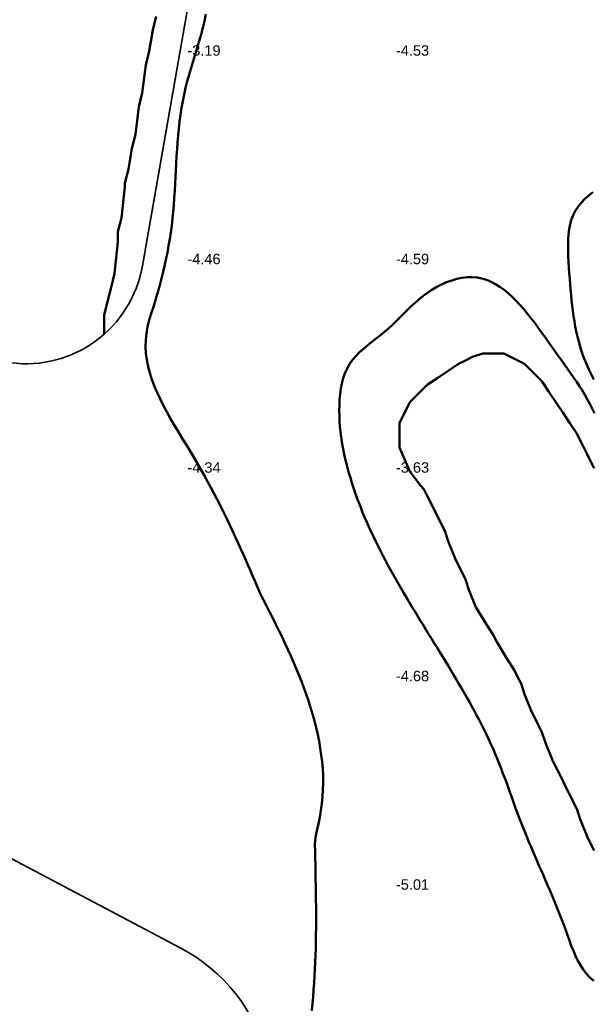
# Model space of a CAD drawing. Header units: metres. Extents: x 239209 to 240490, y 582227 to 583974.
# Tile 39 of 42: x 240026 to 240108, y 583430 to 583572. Entities that reach past the tile are written whole.
import ezdxf

# ---------------------------------------------------------------- set-up
doc = ezdxf.new("R2010")
doc.units = ezdxf.units.M
for name, color, linetype, lineweight in [('05 DO Groen - gw bodem', 143, 'Continuous', 35), ('B-WE-GW-WATERGANG_BODEM-G', 90, 'Continuous', 18), ('B-WE-SURFACE-GRENS-G', 150, 'Continuous', 18), ('TM-SURFACE-TIN-LABELPeiling axel', 7, 'Continuous', 18)]:
    doc.layers.add(name, color=color, linetype=linetype, lineweight=lineweight)
doc.styles.get("Standard").update_dxf_attribs({"font": 'arial.ttf'})

# ---------------------------------------------------------------- blocks, each defined once
blk = doc.blocks.new('*U501')
at = {"layer": 'TM-SURFACE-TIN-LABELPeiling axel', "color": 7, "linetype": 'Continuous', "lineweight": 18, "insert": (240049.99, 583507.09, -4.34), "char_height": 1.5, "attachment_point": 4}
blk.add_mtext('{\\fArial|b0|i0|c0|p34;-4.34}', dxfattribs=at)
blk = doc.blocks.new('*U502')
at = {"layer": 'TM-SURFACE-TIN-LABELPeiling axel', "color": 7, "linetype": 'Continuous', "lineweight": 18, "insert": (240049.99, 583537.09, -4.46), "char_height": 1.5, "attachment_point": 4}
blk.add_mtext('{\\fArial|b0|i0|c0|p34;-4.46}', dxfattribs=at)
blk = doc.blocks.new('*U503')
at = {"layer": 'TM-SURFACE-TIN-LABELPeiling axel', "color": 7, "linetype": 'Continuous', "lineweight": 18, "insert": (240049.99, 583567.09, -3.19), "char_height": 1.5, "attachment_point": 4}
blk.add_mtext('{\\fArial|b0|i0|c0|p34;-3.19}', dxfattribs=at)
blk = doc.blocks.new('*U523')
at = {"layer": 'TM-SURFACE-TIN-LABELPeiling axel', "color": 7, "linetype": 'Continuous', "lineweight": 18, "insert": (240079.99, 583447.09, -5.01), "char_height": 1.5, "attachment_point": 4}
blk.add_mtext('{\\fArial|b0|i0|c0|p34;-5.01}', dxfattribs=at)
blk = doc.blocks.new('*U524')
at = {"layer": 'TM-SURFACE-TIN-LABELPeiling axel', "color": 7, "linetype": 'Continuous', "lineweight": 18, "insert": (240079.99, 583477.09, -4.68), "char_height": 1.5, "attachment_point": 4}
blk.add_mtext('{\\fArial|b0|i0|c0|p34;-4.68}', dxfattribs=at)
blk = doc.blocks.new('*U525')
at = {"layer": 'TM-SURFACE-TIN-LABELPeiling axel', "color": 7, "linetype": 'Continuous', "lineweight": 18, "insert": (240079.99, 583507.09, -3.63), "char_height": 1.5, "attachment_point": 4}
blk.add_mtext('{\\fArial|b0|i0|c0|p34;-3.63}', dxfattribs=at)
blk = doc.blocks.new('*U526')
at = {"layer": 'TM-SURFACE-TIN-LABELPeiling axel', "color": 7, "linetype": 'Continuous', "lineweight": 18, "insert": (240079.99, 583537.09, -4.59), "char_height": 1.5, "attachment_point": 4}
blk.add_mtext('{\\fArial|b0|i0|c0|p34;-4.59}', dxfattribs=at)
blk = doc.blocks.new('*U527')
at = {"layer": 'TM-SURFACE-TIN-LABELPeiling axel', "color": 7, "linetype": 'Continuous', "lineweight": 18, "insert": (240079.99, 583567.09, -4.53), "char_height": 1.5, "attachment_point": 4}
blk.add_mtext('{\\fArial|b0|i0|c0|p34;-4.53}', dxfattribs=at)

msp = doc.modelspace()

# ---------------------------------------------------------------- linework, layer by layer
at = {"layer": '05 DO Groen - gw bodem', "flags": 128}
for points in [[(240085.06, 583632.12), (240053, 583587.49, 0.112903), (240052.14, 583585.43), (240043.51, 583536.1, -0.402519), (240024.51, 583522.18), (239877.92, 583541.79, 0.352259), (239867.95, 583535.76), (239849.73, 583485.55)], [(240085.06, 583632.12), (240053, 583587.49, 0.112903), (240052.14, 583585.43), (240043.91, 583538.35)], [(240085.06, 583632.12), (240053, 583587.49, 0.112903), (240052.14, 583585.43), (240043.91, 583538.35)], [(239858.72, 583468.32), (239861.09, 583474.82, -0.352139), (239875.02, 583483.26), (239933.5, 583475.46), (239965.76, 583464.26), (240005.36, 583461.01), (240049.03, 583437.96, -0.211437), (240061.44, 583422.24, -0.211437)]]:
    msp.add_lwpolyline(points, format="xyb", dxfattribs=at)
at = {"layer": 'B-WE-GW-WATERGANG_BODEM-G', "lineweight": 50}
for points in [[(240052.65, 583572.31, -4.46), (240052.44, 583571.33, -4.48), (240052.21, 583570.36, -4.52), (240051.96, 583569.39, -4.5), (240051.68, 583568.43, -4.45), (240051.4, 583567.47, -4.49), (240051.11, 583566.52, -4.54), (240050.82, 583565.56, -4.51), (240050.53, 583564.61, -4.46), (240050.24, 583563.66, -4.51), (240049.98, 583562.7, -4.53), (240049.73, 583561.74, -4.53), (240049.51, 583560.78, -4.53), (240049.31, 583559.81, -4.56), (240049.14, 583558.83, -4.56), (240048.99, 583557.85, -4.55), (240048.86, 583556.86, -4.52), (240048.75, 583555.88, -4.53), (240048.66, 583554.88, -4.52), (240048.58, 583553.89, -4.53), (240048.51, 583552.89, -4.49), (240048.44, 583551.89, -4.48), (240048.39, 583550.89, -4.52), (240048.33, 583549.89, -4.49), (240048.28, 583548.89, -4.53), (240048.22, 583547.89, -4.55), (240048.17, 583546.89, -4.56), (240048.1, 583545.89, -4.57), (240048.03, 583544.89, -4.59), (240047.94, 583543.9, -4.59), (240047.84, 583542.91, -4.56), (240047.73, 583541.92, -4.52), (240047.6, 583540.93, -4.52), (240047.45, 583539.95, -4.53), (240047.29, 583538.97, -4.52), (240047.11, 583537.99, -4.52), (240046.91, 583537.02, -4.52), (240046.7, 583536.05, -4.5), (240046.47, 583535.07, -4.5), (240046.22, 583534.11, -4.5), (240045.96, 583533.14, -4.5), (240045.68, 583532.17, -4.47), (240045.39, 583531.2, -4.42), (240045.09, 583530.23, -4.39), (240044.79, 583529.27, -4.42), (240044.51, 583528.3, -4.43), (240044.27, 583527.34, -4.43), (240044.1, 583526.38, -4.46), (240044, 583525.43, -4.49), (240043.98, 583524.47, -4.52), (240044.03, 583523.53, -4.51), (240044.16, 583522.58, -4.47), (240044.34, 583521.64, -4.43), (240044.59, 583520.7, -4.4), (240044.89, 583519.76, -4.43), (240045.23, 583518.83, -4.42), (240045.62, 583517.9, -4.4), (240046.05, 583516.97, -4.4), (240046.52, 583516.05, -4.38), (240047.01, 583515.12, -4.38), (240047.52, 583514.2, -4.37), (240048.05, 583513.28, -4.4), (240048.6, 583512.37, -4.33), (240049.16, 583511.45, -4.35), (240049.71, 583510.54, -4.34), (240050.27, 583509.63, -4.32), (240050.82, 583508.72, -4.33), (240051.36, 583507.81, -4.36), (240051.88, 583506.91, -4.36), (240052.39, 583506, -4.36), (240052.89, 583505.1, -4.4), (240053.38, 583504.2, -4.37), (240053.85, 583503.3, -4.38), (240054.32, 583502.4, -4.36), (240054.78, 583501.5, -4.35), (240055.22, 583500.6, -4.36), (240055.66, 583499.71, -4.37), (240056.09, 583498.81, -4.36), (240056.51, 583497.91, -4.35), (240056.93, 583497.02, -4.35), (240057.34, 583496.13, -4.35), (240057.74, 583495.23, -4.4), (240058.14, 583494.34, -4.4), (240058.54, 583493.45, -4.41), (240058.93, 583492.56, -4.48), (240059.32, 583491.67, -4.5), (240059.71, 583490.77, -4.48), (240060.09, 583489.88, -4.53), (240060.48, 583488.99, -4.54), (240060.91, 583488.1, -4.61), (240061.36, 583487.21, -4.56), (240061.82, 583486.32, -4.56), (240062.27, 583485.43, -4.54), (240062.72, 583484.53, -4.55), (240063.16, 583483.64, -4.6), (240063.6, 583482.74, -4.57), (240064.03, 583481.84, -4.6), (240064.45, 583480.93, -4.6), (240064.86, 583480.02, -4.56), (240065.26, 583479.11, -4.58), (240065.66, 583478.2, -4.58), (240066.04, 583477.27, -4.62), (240066.4, 583476.35, -4.6), (240066.76, 583475.42, -4.56), (240067.09, 583474.48, -4.54), (240067.41, 583473.53, -4.56), (240067.72, 583472.58, -4.56), (240068, 583471.62, -4.57), (240068.27, 583470.65, -4.52), (240068.51, 583469.68, -4.49), (240068.74, 583468.7, -4.49), (240068.93, 583467.71, -4.48), (240069.11, 583466.72, -4.47), (240069.25, 583465.73, -4.44), (240069.36, 583464.73, -4.43), (240069.45, 583463.73, -4.42), (240069.5, 583462.73, -4.44), (240069.51, 583461.74, -4.47), (240069.49, 583460.74, -4.48), (240069.42, 583459.75, -4.47), (240069.32, 583458.76, -4.45), (240069.18, 583457.77, -4.41), (240069.02, 583456.79, -4.41), (240068.83, 583455.81, -4.39), (240068.63, 583454.83, -4.42), (240068.42, 583453.85, -4.42), (240068.32, 583452.87, -4.39), (240068.35, 583451.87, -4.41), (240068.37, 583450.87, -4.43), (240068.4, 583449.87, -4.46), (240068.42, 583448.88, -4.47), (240068.44, 583447.88, -4.49), (240068.46, 583446.88, -4.51), (240068.48, 583445.89, -4.57), (240068.49, 583444.89, -4.57), (240068.5, 583443.89, -4.6), (240068.51, 583442.9, -4.59), (240068.51, 583441.9, -4.6), (240068.5, 583440.9, -4.58), (240068.49, 583439.9, -4.6), (240068.47, 583438.91, -4.61), (240068.45, 583437.91, -4.64), (240068.42, 583436.92, -4.66), (240068.38, 583435.92, -4.67), (240068.34, 583434.92, -4.69), (240068.29, 583433.93, -4.69), (240068.22, 583432.93, -4.68), (240068.15, 583431.94, -4.68), (240068.08, 583430.94, -4.71), (240067.99, 583429.95, -4.72), (240067.9, 583428.95, -4.69)], [(240108.31, 583546.7, -4.33), (240107.72, 583546.24, -4.31), (240107.18, 583545.75, -4.27), (240106.68, 583545.23, -4.26), (240106.23, 583544.68, -4.23), (240105.84, 583544.1, -4.23), (240105.52, 583543.48, -4.22), (240105.26, 583542.82, -4.21), (240105.06, 583542.13, -4.16), (240104.92, 583541.41, -4.11), (240104.83, 583540.66, -4.06), (240104.77, 583539.89, -4.03), (240104.75, 583539.1, -4), (240104.76, 583538.3, -3.94), (240104.78, 583537.5, -3.9), (240104.83, 583536.69, -3.89), (240104.88, 583535.88, -3.88), (240104.93, 583535.07, -3.83), (240104.99, 583534.28, -3.78), (240105.05, 583533.49, -3.74), (240105.11, 583532.7, -3.71), (240105.18, 583531.92, -3.68), (240105.26, 583531.15, -3.66), (240105.34, 583530.39, -3.63), (240105.44, 583529.63, -3.62), (240105.54, 583528.88, -3.64), (240105.66, 583528.13, -3.64), (240105.79, 583527.4, -3.65), (240105.94, 583526.67, -3.62), (240106.1, 583525.94, -3.58), (240106.28, 583525.23, -3.54), (240106.48, 583524.52, -3.54), (240106.7, 583523.82, -3.53), (240106.94, 583523.13, -3.52), (240107.2, 583522.44, -3.48), (240107.49, 583521.76, -3.45), (240107.79, 583521.09, -3.41), (240108.12, 583520.43, -3.39), (240108.46, 583519.77, -3.39)], [(240108.56, 583514.91, -3.29), (240108.21, 583515.59, -3.29), (240107.87, 583516.26, -3.29), (240107.51, 583516.92, -3.29), (240107.14, 583517.57, -3.3), (240106.76, 583518.21, -3.32), (240106.37, 583518.84, -3.3), (240105.96, 583519.46, -3.33), (240105.55, 583520.07, -3.33), (240105.12, 583520.69, -3.34), (240104.69, 583521.3, -3.38), (240104.24, 583521.92, -3.41), (240103.79, 583522.55, -3.42), (240103.33, 583523.18, -3.41), (240102.87, 583523.82, -3.45), (240102.4, 583524.48, -3.48), (240101.92, 583525.15, -3.51), (240101.44, 583525.83, -3.53), (240100.95, 583526.52, -3.54), (240100.45, 583527.2, -3.57), (240099.95, 583527.89, -3.6), (240099.43, 583528.56, -3.65), (240098.91, 583529.22, -3.7), (240098.38, 583529.87, -3.71), (240097.83, 583530.49, -3.75), (240097.28, 583531.08, -3.79), (240096.71, 583531.64, -3.84), (240096.13, 583532.16, -3.9), (240095.54, 583532.65, -3.98), (240094.93, 583533.09, -4.05), (240094.31, 583533.47, -4.09), (240093.67, 583533.8, -4.11), (240093.02, 583534.08, -4.14), (240092.35, 583534.28, -4.18), (240091.66, 583534.42, -4.22), (240090.96, 583534.49, -4.27), (240090.24, 583534.48, -4.3), (240089.5, 583534.39, -4.34), (240088.76, 583534.24, -4.37), (240088.01, 583534.02, -4.39), (240087.28, 583533.76, -4.38), (240086.55, 583533.44, -4.38), (240085.85, 583533.07, -4.42), (240085.17, 583532.67, -4.44), (240084.52, 583532.24, -4.46), (240083.9, 583531.79, -4.47), (240083.31, 583531.31, -4.48), (240082.74, 583530.81, -4.48), (240082.19, 583530.29, -4.49), (240081.64, 583529.77, -4.49), (240081.11, 583529.24, -4.47), (240080.57, 583528.7, -4.47), (240080.04, 583528.17, -4.54), (240079.49, 583527.64, -4.5), (240078.93, 583527.12, -4.51), (240078.35, 583526.62, -4.5), (240077.76, 583526.12, -4.5), (240077.15, 583525.64, -4.53), (240076.53, 583525.16, -4.56), (240075.93, 583524.68, -4.58), (240075.34, 583524.18, -4.55), (240074.77, 583523.67, -4.55), (240074.24, 583523.14, -4.58), (240073.76, 583522.58, -4.64), (240073.33, 583521.98, -4.64), (240072.97, 583521.33, -4.62), (240072.66, 583520.65, -4.62), (240072.42, 583519.94, -4.63), (240072.22, 583519.2, -4.64), (240072.07, 583518.44, -4.65), (240071.96, 583517.67, -4.65), (240071.89, 583516.88, -4.65), (240071.85, 583516.1, -4.66), (240071.84, 583515.31, -4.64), (240071.85, 583514.54, -4.66), (240071.89, 583513.77, -4.67), (240071.94, 583513, -4.66), (240072.02, 583512.24, -4.67), (240072.11, 583511.49, -4.68), (240072.23, 583510.74, -4.68), (240072.35, 583510, -4.68), (240072.5, 583509.26, -4.73), (240072.66, 583508.53, -4.75), (240072.83, 583507.8, -4.75), (240073.02, 583507.07, -4.74), (240073.22, 583506.34, -4.69), (240073.43, 583505.62, -4.68), (240073.65, 583504.9, -4.72), (240073.88, 583504.18, -4.72), (240074.12, 583503.47, -4.7), (240074.38, 583502.75, -4.67), (240074.64, 583502.05, -4.66), (240074.92, 583501.34, -4.68), (240075.2, 583500.64, -4.69), (240075.49, 583499.94, -4.69), (240075.79, 583499.24, -4.68), (240076.1, 583498.54, -4.68), (240076.42, 583497.85, -4.69), (240076.75, 583497.16, -4.68), (240077.08, 583496.47, -4.66), (240077.42, 583495.78, -4.64), (240077.76, 583495.1, -4.64), (240078.12, 583494.42, -4.62), (240078.47, 583493.74, -4.61), (240078.84, 583493.06, -4.59), (240079.2, 583492.39, -4.62), (240079.58, 583491.71, -4.64), (240079.96, 583491.04, -4.64), (240080.34, 583490.38, -4.64), (240080.72, 583489.71, -4.64), (240081.11, 583489.04, -4.64), (240081.5, 583488.38, -4.65), (240081.89, 583487.72, -4.64), (240082.29, 583487.06, -4.61), (240082.69, 583486.41, -4.63), (240083.09, 583485.75, -4.66), (240083.49, 583485.1, -4.68), (240083.89, 583484.44, -4.68), (240084.29, 583483.79, -4.68), (240084.69, 583483.14, -4.7), (240085.1, 583482.49, -4.7), (240085.5, 583481.84, -4.7), (240085.9, 583481.19, -4.67), (240086.3, 583480.54, -4.64), (240086.7, 583479.9, -4.62), (240087.1, 583479.25, -4.62), (240087.49, 583478.6, -4.62), (240087.89, 583477.95, -4.61), (240088.28, 583477.29, -4.62), (240088.67, 583476.64, -4.62), (240089.05, 583475.99, -4.63), (240089.44, 583475.33, -4.64), (240089.81, 583474.68, -4.64), (240090.19, 583474.02, -4.64), (240090.56, 583473.36, -4.63), (240090.92, 583472.7, -4.61), (240091.28, 583472.03, -4.62), (240091.64, 583471.36, -4.63), (240091.99, 583470.69, -4.64), (240092.33, 583470.02, -4.67), (240092.67, 583469.34, -4.68), (240093, 583468.66, -4.7), (240093.33, 583467.98, -4.71), (240093.65, 583467.3, -4.69), (240093.96, 583466.61, -4.66), (240094.26, 583465.91, -4.64), (240094.55, 583465.21, -4.62), (240094.84, 583464.51, -4.63), (240095.12, 583463.8, -4.66), (240095.39, 583463.09, -4.7), (240095.66, 583462.38, -4.72), (240095.92, 583461.66, -4.72), (240096.18, 583460.95, -4.71), (240096.44, 583460.23, -4.73), (240096.69, 583459.52, -4.76), (240096.95, 583458.8, -4.79), (240097.21, 583458.09, -4.81), (240097.47, 583457.38, -4.83), (240097.74, 583456.67, -4.85), (240098.01, 583455.97, -4.87), (240098.28, 583455.27, -4.88), (240098.56, 583454.58, -4.88), (240098.85, 583453.88, -4.88), (240099.13, 583453.19, -4.9), (240099.42, 583452.5, -4.91), (240099.72, 583451.82, -4.9), (240100.01, 583451.13, -4.91), (240100.31, 583450.44, -4.88), (240100.61, 583449.76, -4.86), (240100.91, 583449.07, -4.89), (240101.21, 583448.38, -4.86), (240101.51, 583447.69, -4.85), (240101.81, 583446.99, -4.91), (240102.11, 583446.3, -4.85), (240102.41, 583445.59, -4.81), (240102.7, 583444.89, -4.8), (240102.99, 583444.18, -4.81), (240103.28, 583443.46, -4.82), (240103.57, 583442.74, -4.82), (240103.85, 583442.01, -4.79), (240104.13, 583441.28, -4.81), (240104.41, 583440.54, -4.86), (240104.68, 583439.79, -4.9), (240104.95, 583439.04, -4.83), (240105.22, 583438.29, -4.85), (240105.51, 583437.56, -4.87), (240105.83, 583436.84, -4.86), (240106.16, 583436.14, -4.89), (240106.53, 583435.48, -4.92), (240106.93, 583434.85, -4.92), (240107.38, 583434.27, -4.94), (240107.88, 583433.73, -4.93), (240108.44, 583433.26, -4.92)]]:
    msp.add_polyline3d(points, dxfattribs=at)
at = {"layer": 'B-WE-SURFACE-GRENS-G', "linetype": 'ByBlock', "lineweight": 50}
for points in [[(240038, 583526.27, -2.96), (240038, 583526.5, -2.95), (240038, 583527, -2.93), (240038, 583527.5, -2.92), (240038, 583528, -2.9), (240038, 583528.5, -2.88), (240038, 583529, -2.87), (240038.5, 583531, -2.92), (240039, 583533, -2.96), (240039.5, 583535, -2.98), (240040, 583539.5, -2.96), (240040, 583540, -2.96), (240040, 583540.5, -2.95), (240040, 583541, -2.93), (240040.5, 583543, -2.94), (240041, 583547.5, -2.92), (240041, 583548, -2.91), (240041.5, 583550, -2.92), (240042, 583553, -2.94), (240042.5, 583555, -2.92), (240043, 583559, -2.88), (240043.5, 583561, -2.89), (240044, 583565, -2.8), (240044.5, 583567, -2.86), (240045, 583570, -2.92), (240045.5, 583572, -2.95)], [(240108.5, 583507, -2.89), (240108, 583508, -2.92), (240107.5, 583509, -2.92), (240107, 583510, -2.91), (240106.5, 583511, -2.91), (240106, 583512, -2.91), (240105, 583513.5, -2.89), (240104, 583515, -2.87), (240103, 583516.5, -2.88), (240102, 583518, -2.88), (240101, 583519.5, -2.87), (240098.5, 583522, -2.87), (240095.5, 583523.5, -2.87), (240092.5, 583523.5, -2.81), (240091, 583523, -2.76), (240090, 583522.5, -2.77), (240089, 583522, -2.79), (240087.5, 583521, -2.81), (240086, 583520, -2.84), (240084.5, 583519, -2.87), (240082, 583516.5, -2.92), (240080.5, 583513.5, -2.98), (240080.5, 583510, -3.02), (240082, 583506.5, -2.94), (240083.5, 583504.5, -2.85), (240084, 583504, -2.83), (240084.5, 583503, -2.81), (240085, 583502, -2.79), (240085.5, 583501, -2.79), (240086, 583500, -2.78), (240086.5, 583499, -2.78), (240087, 583498, -2.78), (240087.5, 583496.5, -2.81), (240088.5, 583494, -2.85), (240089, 583493, -2.85), (240089.5, 583492, -2.83), (240090, 583491, -2.81), (240090.5, 583489.5, -2.85), (240091.5, 583487, -2.92), (240093, 583484.5, -2.91), (240094, 583483, -2.88), (240094.5, 583482, -2.87), (240096, 583479.5, -2.85), (240097, 583478, -2.84), (240097.5, 583477, -2.83), (240098, 583476, -2.83), (240098.5, 583474.5, -2.83), (240099.5, 583472, -2.83), (240100, 583471, -2.82), (240100.5, 583470, -2.81), (240101, 583469, -2.8), (240101.5, 583467.5, -2.82), (240102.5, 583465, -2.84), (240103, 583464, -2.85), (240103.5, 583463, -2.87), (240104, 583462, -2.89), (240104.5, 583461, -2.9), (240105, 583460, -2.9), (240105.5, 583459, -2.9), (240106, 583458, -2.89), (240106.5, 583456.5, -2.89), (240107.5, 583454, -2.88), (240108, 583453, -2.87), (240108.5, 583452, -2.87)]]:
    msp.add_polyline3d(points, dxfattribs=at)

# ---------------------------------------------------------------- block references
at = {"layer": 'TM-SURFACE-TIN-LABELPeiling axel', "color": 7, "linetype": 'Continuous', "lineweight": 18}
for name in ['*U503', '*U527', '*U502', '*U526', '*U501', '*U525', '*U524', '*U523']:
    msp.add_blockref(name, (0, 0), dxfattribs=at)

doc.saveas('drawing.dxf')
